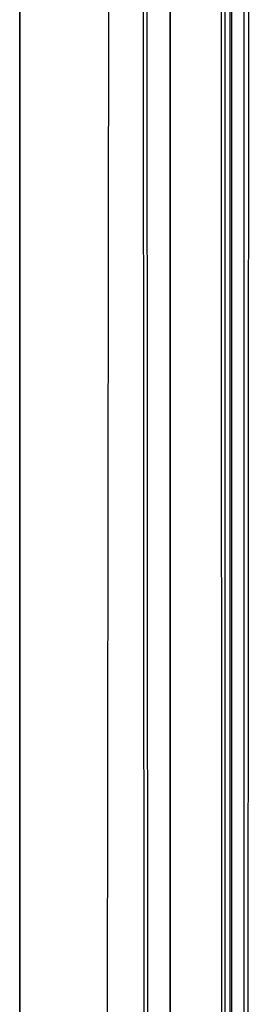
# Model space of a CAD drawing. Extents: x -15 to 7, y 1 to 148.
# Tile 46 of 194: x -7.84 to -6.66, y 115.3 to 120.39. Entities that reach past the tile are written whole.
import ezdxf

# ---------------------------------------------------------------- set-up
doc = ezdxf.new("R2010")
doc.units = 0
doc.layers.add('DEFAULT', color=7, linetype='CONTINUOUS')

msp = doc.modelspace()

# ---------------------------------------------------------------- linework, layer by layer
at = {"layer": 'DEFAULT', "color": 254}
for p, q in [((-7.3918, 113.9189, -0.9676), (-7.347, 145.748, -5.3803)), ((-7.3918, 113.7816, -1.9581), (-7.347, 145.6107, -6.3708)), ((-6.7557, 145.6241, -6.3727), (-6.7557, 114.1932, -2.0152)), ((-7.1806, 114.0038, -1.0803), (-7.197, 145.589, -5.4592)), ((-7.2179, 145.4995, -6.2544), (-7.2016, 113.8792, -1.8707)), ((-6.7819, 144.6195, -5.2238), (-6.7819, 114.7366, -1.0809)), ((-6.6819, 114.7228, -1.18), (-6.6819, 144.6057, -5.3229)), ((-7.845, 12.8793, -53.9885), (-7.845, 139.9844, -53.9885)), ((-7.0659, 114.9266, -107.4333), (-7.0659, 139.5964, -102.1896)), ((-7.845, 139.4301, -101.4073), (-7.845, 114.7604, -106.6511)), ((-6.7479, 136.9553, -5.4737), (-6.7479, 114.1575, -2.3131))]:
    msp.add_line(p, q, dxfattribs=at)
at = {"layer": 'DEFAULT', "color": 254, "extrusion": (1, -2.60428e-12, -1.52026e-11)}
msp.add_arc((61.766, -493.8639, -7.0659), 496.2411, 80.278902, 83.935, dxfattribs=at)
at = {"layer": 'DEFAULT', "color": 254, "extrusion": (1, 0, 0)}
msp.add_arc((61.766, -493.8639, -7.845), 495.4414, 80.278902, 83.935, dxfattribs=at)
at = {"layer": 'DEFAULT', "color": 254, "extrusion": (0.999657, 0.003595, 0.025929)}
msp.add_arc((61.7433, -493.8642, -6.3952), 496.4181, 80.374756, 83.860555, dxfattribs=at)
at = {"layer": 'DEFAULT', "color": 254, "extrusion": (0.999657, -0.003595, -0.025929)}
msp.add_arc((61.6604, -494.4507, -7.0614), 496.6329, 80.377192, 83.858244, dxfattribs=at)

doc.saveas('drawing.dxf')
